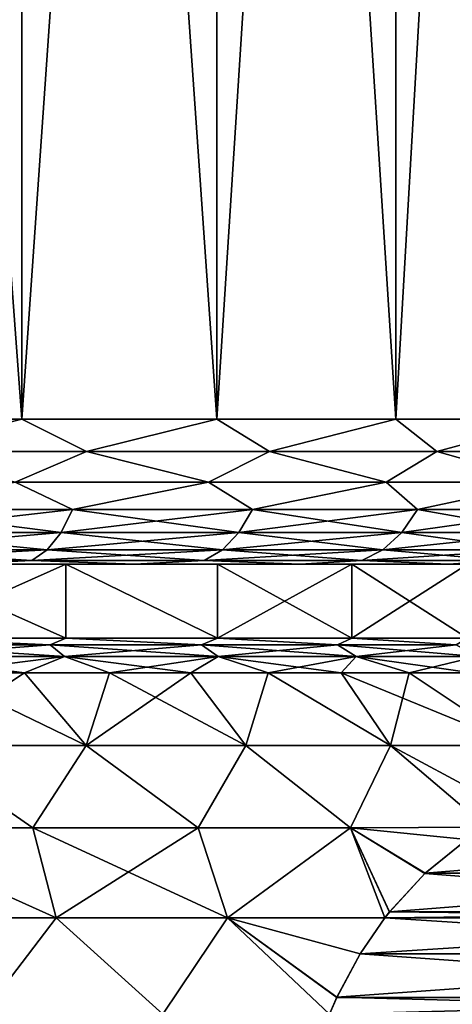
# Model space of a CAD drawing. Header units: metres. Extents: x -92 to 264, y -100 to 50.
# Tile 35 of 256: x -53.97 to -50.99, y 15.46 to 22.26. Entities that reach past the tile are written whole.
import ezdxf

# ---------------------------------------------------------------- set-up
doc = ezdxf.new("R2010")
doc.units = ezdxf.units.M
doc.layers.add('solid_21062050_01', color=7, linetype='CONTINUOUS')

msp = doc.modelspace()

# ---------------------------------------------------------------- linework, layer by layer
at = {"layer": 'solid_21062050_01'}
for points in [[(-55.390205, 38.799999, -12.155223), (-53.958504, 38.799999, -11.510874), (-55.390144, 19.5, -12.155213)], [(-55.390205, 38.799999, 12.155223), (-55.390144, 19.5, 12.155213), (-53.958607, 19.5, 11.510932)], [(-53.958504, 38.799999, 11.510874), (-55.390205, 38.799999, 12.155223), (-53.958607, 19.5, 11.510932)], [(-53.958504, 38.799999, -11.510874), (-53.958607, 19.5, -11.510932), (-55.390144, 19.5, -12.155213)], [(-52.615246, 38.799999, -10.698839), (-52.615166, 19.5, -10.698796), (-53.958607, 19.5, -11.510932)], [(-53.958504, 38.799999, -11.510874), (-52.615246, 38.799999, -10.698839), (-53.958607, 19.5, -11.510932)], [(-53.958504, 38.799999, 11.510874), (-53.958607, 19.5, 11.510932), (-52.615166, 19.5, 10.698796)], [(-52.615246, 38.799999, 10.698839), (-53.958504, 38.799999, 11.510874), (-52.615166, 19.5, 10.698796)], [(-52.615246, 38.799999, -10.698839), (-51.379322, 38.799999, -9.730556), (-52.615166, 19.5, -10.698796)], [(-52.615246, 38.799999, 10.698839), (-52.615166, 19.5, 10.698796), (-51.379414, 19.5, 9.730649)], [(-51.379322, 38.799999, 9.730556), (-52.615246, 38.799999, 10.698839), (-51.379414, 19.5, 9.730649)], [(-51.379322, 38.799999, -9.730556), (-51.379414, 19.5, -9.730649), (-52.615166, 19.5, -10.698796)], [(-50.269444, 38.799999, -8.620677), (-50.269371, 19.5, -8.620608), (-51.379414, 19.5, -9.730649)], [(-51.379322, 38.799999, -9.730556), (-50.269444, 38.799999, -8.620677), (-51.379414, 19.5, -9.730649)], [(-51.379322, 38.799999, 9.730556), (-51.379414, 19.5, 9.730649), (-50.269371, 19.5, 8.620608)], [(-50.269444, 38.799999, 8.620677), (-51.379322, 38.799999, 9.730556), (-50.269371, 19.5, 8.620608)], [(-54.860893, 19.277479, -11.913788), (-55.390144, 19.5, -12.155213), (-53.958607, 19.5, -11.510932)], [(-54.860893, 19.277479, 11.913788), (-53.958607, 19.5, 11.510932), (-55.390144, 19.5, 12.155213)], [(-53.512535, 19.277479, -11.236617), (-54.860893, 19.277479, -11.913788), (-53.958607, 19.5, -11.510932)], [(-54.860893, 19.277479, 11.913788), (-53.512535, 19.277479, 11.236617), (-53.958607, 19.5, 11.510932)], [(-53.512535, 19.277479, -11.236617), (-53.958607, 19.5, -11.510932), (-52.615166, 19.5, -10.698796)], [(-53.512535, 19.277479, 11.236617), (-52.615166, 19.5, 10.698796), (-53.958607, 19.5, 11.510932)], [(-52.251911, 19.277479, -10.407491), (-53.512535, 19.277479, -11.236617), (-52.615166, 19.5, -10.698796)], [(-53.512535, 19.277479, 11.236617), (-52.251911, 19.277479, 10.407491), (-52.615166, 19.5, 10.698796)], [(-52.251911, 19.277479, -10.407491), (-52.615166, 19.5, -10.698796), (-51.379414, 19.5, -9.730649)], [(-52.251911, 19.277479, 10.407491), (-51.379414, 19.5, 9.730649), (-52.615166, 19.5, 10.698796)], [(-51.096066, 19.277479, -9.43762), (-52.251911, 19.277479, -10.407491), (-51.379414, 19.5, -9.730649)], [(-52.251911, 19.277479, 10.407491), (-51.096066, 19.277479, 9.43762), (-51.379414, 19.5, 9.730649)], [(-51.096066, 19.277479, -9.43762), (-51.379414, 19.5, -9.730649), (-50.269371, 19.5, -8.620608)], [(-51.096066, 19.277479, 9.43762), (-50.269371, 19.5, 8.620608), (-51.379414, 19.5, 9.730649)], [(-50.060627, 19.277479, -8.340123), (-51.096066, 19.277479, -9.43762), (-50.269371, 19.5, -8.620608)], [(-51.096066, 19.277479, 9.43762), (-50.060627, 19.277479, 8.340123), (-50.269371, 19.5, 8.620608)], [(-54.004665, 19.065914, 11.423155), (-53.512535, 19.277479, 11.236617), (-54.860893, 19.277479, 11.913788)], [(-54.004665, 19.065914, -11.423155), (-54.860893, 19.277479, -11.913788), (-53.512535, 19.277479, -11.236617)], [(-54.004665, 19.065914, 11.423155), (-52.671471, 19.065914, 10.617209), (-53.512535, 19.277479, 11.236617)], [(-52.671471, 19.065914, -10.617209), (-54.004665, 19.065914, -11.423155), (-53.512535, 19.277479, -11.236617)], [(-52.671471, 19.065914, 10.617209), (-52.251911, 19.277479, 10.407491), (-53.512535, 19.277479, 11.236617)], [(-52.671471, 19.065914, -10.617209), (-53.512535, 19.277479, -11.236617), (-52.251911, 19.277479, -10.407491)], [(-52.671471, 19.065914, 10.617209), (-51.445141, 19.065914, 9.656441), (-52.251911, 19.277479, 10.407491)], [(-51.445141, 19.065914, -9.656441), (-52.671471, 19.065914, -10.617209), (-52.251911, 19.277479, -10.407491)], [(-51.445141, 19.065914, 9.656441), (-51.096066, 19.277479, 9.43762), (-52.251911, 19.277479, 10.407491)], [(-51.445141, 19.065914, -9.656441), (-52.251911, 19.277479, -10.407491), (-51.096066, 19.277479, -9.43762)], [(-51.445141, 19.065914, 9.656441), (-50.343559, 19.065914, 8.55486), (-51.096066, 19.277479, 9.43762)], [(-50.343559, 19.065914, -8.55486), (-51.445141, 19.065914, -9.656441), (-51.096066, 19.277479, -9.43762)], [(-50.343559, 19.065914, 8.55486), (-50.060627, 19.277479, 8.340123), (-51.096066, 19.277479, 9.43762)], [(-50.343559, 19.065914, -8.55486), (-51.096066, 19.277479, -9.43762), (-50.060627, 19.277479, -8.340123)], [(-54.937485, 18.87616, 11.736226), (-53.609222, 18.87616, 11.069148), (-54.004665, 19.065914, 11.423155)], [(-53.609222, 18.87616, -11.069148), (-54.937485, 18.87616, -11.736226), (-54.004665, 19.065914, -11.423155)], [(-53.609222, 18.87616, 11.069148), (-52.671471, 19.065914, 10.617209), (-54.004665, 19.065914, 11.423155)], [(-53.609222, 18.87616, -11.069148), (-54.004665, 19.065914, -11.423155), (-52.671471, 19.065914, -10.617209)], [(-53.609222, 18.87616, 11.069148), (-52.367386, 18.87616, 10.252379), (-52.671471, 19.065914, 10.617209)], [(-52.367386, 18.87616, -10.252379), (-53.609222, 18.87616, -11.069148), (-52.671471, 19.065914, -10.617209)], [(-52.367386, 18.87616, 10.252379), (-51.445141, 19.065914, 9.656441), (-52.671471, 19.065914, 10.617209)], [(-52.367386, 18.87616, -10.252379), (-52.671471, 19.065914, -10.617209), (-51.445141, 19.065914, -9.656441)], [(-52.367386, 18.87616, 10.252379), (-51.228767, 18.87616, 9.296964), (-51.445141, 19.065914, 9.656441)], [(-51.228767, 18.87616, -9.296964), (-52.367386, 18.87616, -10.252379), (-51.445141, 19.065914, -9.656441)], [(-51.228767, 18.87616, 9.296964), (-50.343559, 19.065914, 8.55486), (-51.445141, 19.065914, 9.656441)], [(-51.228767, 18.87616, -9.296964), (-51.445141, 19.065914, -9.656441), (-50.343559, 19.065914, -8.55486)], [(-51.228767, 18.87616, 9.296964), (-50.208763, 18.87616, 8.215823), (-50.343559, 19.065914, 8.55486)], [(-50.208763, 18.87616, -8.215823), (-51.228767, 18.87616, -9.296964), (-50.343559, 19.065914, -8.55486)], [(-55.000301, 18.717749, 11.590609), (-53.688519, 18.717749, 10.931807), (-54.937485, 18.87616, 11.736226)], [(-55.000301, 18.717749, -11.590609), (-54.937485, 18.87616, -11.736226), (-53.609222, 18.87616, -11.069148)], [(-53.688519, 18.717749, -10.931807), (-55.000301, 18.717749, -11.590609), (-53.609222, 18.87616, -11.069148)], [(-53.688519, 18.717749, 10.931807), (-53.609222, 18.87616, 11.069148), (-54.937485, 18.87616, 11.736226)], [(-53.688519, 18.717749, 10.931807), (-52.46209, 18.717749, 10.125172), (-53.609222, 18.87616, 11.069148)], [(-53.688519, 18.717749, -10.931807), (-53.609222, 18.87616, -11.069148), (-52.367386, 18.87616, -10.252379)], [(-52.46209, 18.717749, -10.125172), (-53.688519, 18.717749, -10.931807), (-52.367386, 18.87616, -10.252379)], [(-52.46209, 18.717749, 10.125172), (-52.367386, 18.87616, 10.252379), (-53.609222, 18.87616, 11.069148)], [(-52.46209, 18.717749, 10.125172), (-51.337597, 18.717749, 9.181611), (-52.367386, 18.87616, 10.252379)], [(-52.46209, 18.717749, -10.125172), (-52.367386, 18.87616, -10.252379), (-51.228767, 18.87616, -9.296964)], [(-51.337597, 18.717749, -9.181611), (-52.46209, 18.717749, -10.125172), (-51.228767, 18.87616, -9.296964)], [(-51.337597, 18.717749, 9.181611), (-51.228767, 18.87616, 9.296964), (-52.367386, 18.87616, 10.252379)], [(-51.337597, 18.717749, 9.181611), (-50.33025, 18.717749, 8.113884), (-51.228767, 18.87616, 9.296964)], [(-51.337597, 18.717749, -9.181611), (-51.228767, 18.87616, -9.296964), (-50.208763, 18.87616, -8.215823)], [(-50.33025, 18.717749, -8.113884), (-51.337597, 18.717749, -9.181611), (-50.208763, 18.87616, -8.215823)], [(-50.33025, 18.717749, 8.113884), (-50.208763, 18.87616, 8.215823), (-51.228767, 18.87616, 9.296964)], [(-55.075512, 18.598642, 11.416249), (-53.783463, 18.598642, 10.767359), (-55.000301, 18.717749, 11.590609)], [(-55.075512, 18.598642, -11.416249), (-55.000301, 18.717749, -11.590609), (-53.688519, 18.717749, -10.931807)], [(-53.783463, 18.598642, -10.767359), (-55.075512, 18.598642, -11.416249), (-53.688519, 18.717749, -10.931807)], [(-53.783463, 18.598642, 10.767359), (-53.688519, 18.717749, 10.931807), (-55.000301, 18.717749, 11.590609)], [(-53.783463, 18.598642, 10.767359), (-52.575481, 18.598642, 9.972857), (-53.688519, 18.717749, 10.931807)], [(-53.783463, 18.598642, -10.767359), (-53.688519, 18.717749, -10.931807), (-52.46209, 18.717749, -10.125172)], [(-52.575481, 18.598642, -9.972857), (-53.783463, 18.598642, -10.767359), (-52.46209, 18.717749, -10.125172)], [(-52.575481, 18.598642, 9.972857), (-52.46209, 18.717749, 10.125172), (-53.688519, 18.717749, 10.931807)], [(-52.575481, 18.598642, 9.972857), (-51.467907, 18.598642, 9.043491), (-52.46209, 18.717749, 10.125172)], [(-52.575481, 18.598642, -9.972857), (-52.46209, 18.717749, -10.125172), (-51.337597, 18.717749, -9.181611)], [(-51.467907, 18.598642, -9.043491), (-52.575481, 18.598642, -9.972857), (-51.337597, 18.717749, -9.181611)], [(-51.467907, 18.598642, 9.043491), (-51.337597, 18.717749, 9.181611), (-52.46209, 18.717749, 10.125172)], [(-51.467907, 18.598642, 9.043491), (-50.475712, 18.598642, 7.991827), (-51.337597, 18.717749, 9.181611)], [(-51.467907, 18.598642, -9.043491), (-51.337597, 18.717749, -9.181611), (-50.33025, 18.717749, -8.113884)], [(-50.475712, 18.598642, -7.991827), (-51.467907, 18.598642, -9.043491), (-50.33025, 18.717749, -8.113884)], [(-50.475712, 18.598642, 7.991827), (-50.33025, 18.717749, 8.113884), (-51.337597, 18.717749, 9.181611)], [(-55.15934, 18.524822, 11.221911), (-53.889286, 18.524822, 10.584066), (-55.075512, 18.598642, 11.416249)], [(-55.15934, 18.524822, -11.221911), (-55.075512, 18.598642, -11.416249), (-53.783463, 18.598642, -10.767359)], [(-53.889286, 18.524822, -10.584066), (-55.15934, 18.524822, -11.221911), (-53.783463, 18.598642, -10.767359)], [(-53.889286, 18.524822, 10.584066), (-53.783463, 18.598642, 10.767359), (-55.075512, 18.598642, 11.416249)], [(-53.889286, 18.524822, 10.584066), (-52.70187, 18.524822, 9.80309), (-53.783463, 18.598642, 10.767359)], [(-53.889286, 18.524822, -10.584066), (-53.783463, 18.598642, -10.767359), (-52.575481, 18.598642, -9.972857)], [(-52.70187, 18.524822, -9.80309), (-53.889286, 18.524822, -10.584066), (-52.575481, 18.598642, -9.972857)], [(-52.70187, 18.524822, 9.80309), (-52.575481, 18.598642, 9.972857), (-53.783463, 18.598642, 10.767359)], [(-52.70187, 18.524822, 9.80309), (-51.613148, 18.524822, 8.889544), (-52.575481, 18.598642, 9.972857)], [(-52.70187, 18.524822, -9.80309), (-52.575481, 18.598642, -9.972857), (-51.467907, 18.598642, -9.043491)], [(-51.613148, 18.524822, -8.889544), (-52.70187, 18.524822, -9.80309), (-51.467907, 18.598642, -9.043491)], [(-51.613148, 18.524822, 8.889544), (-51.467907, 18.598642, 9.043491), (-52.575481, 18.598642, 9.972857)], [(-51.613148, 18.524822, 8.889544), (-50.637844, 18.524822, 7.855782), (-51.467907, 18.598642, 9.043491)], [(-51.613148, 18.524822, -8.889544), (-51.467907, 18.598642, -9.043491), (-50.475712, 18.598642, -7.991827)], [(-50.637844, 18.524822, -7.855782), (-51.613148, 18.524822, -8.889544), (-50.475712, 18.598642, -7.991827)], [(-50.637844, 18.524822, 7.855782), (-50.475712, 18.598642, 7.991827), (-51.467907, 18.598642, 9.043491)], [(-57.315285, 18.5, -10.455577), (-54.42173, 18.5, -10.62463), (-53.181202, 18.5, -9.874394)], [(-56.026352, 18.5, -10.036763), (-57.315285, 18.5, -10.455577), (-53.181202, 18.5, -9.874394)], [(-54.799614, 18.5, -9.459537), (-56.026352, 18.5, -10.036763), (-53.181202, 18.5, -9.874394)], [(-56.026352, 18.5, 10.036763), (-53.18119, 18.5, 9.874387), (-54.421719, 18.5, 10.624624)], [(-56.026352, 18.5, 10.036763), (-54.799614, 18.5, 9.459537), (-53.18119, 18.5, 9.874387)], [(-53.889286, 18.524822, -10.584066), (-54.42173, 18.5, -10.62463), (-55.15934, 18.524822, -11.221911)], [(-55.15934, 18.524822, 11.221911), (-54.421719, 18.5, 10.624624), (-53.889286, 18.524822, 10.584066)], [(-54.799614, 18.5, -9.459537), (-53.181202, 18.5, -9.874394), (-52.040382, 18.5, -8.980227)], [(-53.654987, 18.5, -8.733138), (-54.799614, 18.5, -9.459537), (-52.040382, 18.5, -8.980227)], [(-54.799614, 18.5, 9.459537), (-52.040371, 18.5, 8.980218), (-53.18119, 18.5, 9.874387)], [(-54.799614, 18.5, 9.459537), (-53.654987, 18.5, 8.733138), (-52.040371, 18.5, 8.980218)], [(-54.799583, 17.988836, -9.459522), (-54.799614, 18.5, -9.459537), (-53.654987, 18.5, -8.733138)], [(-53.654999, 17.988836, 8.733146), (-53.654987, 18.5, 8.733138), (-54.799614, 18.5, 9.459537)], [(-54.799583, 17.988836, 9.459522), (-53.654999, 17.988836, 8.733146), (-54.799614, 18.5, 9.459537)], [(-53.654999, 17.988836, -8.733146), (-54.799583, 17.988836, -9.459522), (-53.654987, 18.5, -8.733138)], [(-53.889286, 18.524822, -10.584066), (-53.181202, 18.5, -9.874394), (-54.42173, 18.5, -10.62463)], [(-53.889286, 18.524822, 10.584066), (-54.421719, 18.5, 10.624624), (-53.18119, 18.5, 9.874387)], [(-52.70187, 18.524822, -9.80309), (-53.181202, 18.5, -9.874394), (-53.889286, 18.524822, -10.584066)], [(-53.889286, 18.524822, 10.584066), (-53.18119, 18.5, 9.874387), (-52.70187, 18.524822, 9.80309)], [(-52.610477, 17.988836, -7.869043), (-53.654999, 17.988836, -8.733146), (-53.654987, 18.5, -8.733138)], [(-53.654999, 17.988836, 8.733146), (-52.610477, 17.988836, 7.869043), (-53.654987, 18.5, 8.733138)], [(-53.654987, 18.5, -8.733138), (-52.040382, 18.5, -8.980227), (-51.015675, 18.5, -7.954971)], [(-52.610382, 18.5, -7.86892), (-53.654987, 18.5, -8.733138), (-51.015675, 18.5, -7.954971)], [(-53.654987, 18.5, 8.733138), (-51.015663, 18.5, 7.954961), (-52.040371, 18.5, 8.980218)], [(-53.654987, 18.5, 8.733138), (-52.610382, 18.5, 7.86892), (-51.015663, 18.5, 7.954961)], [(-52.610477, 17.988836, -7.869043), (-53.654987, 18.5, -8.733138), (-52.610382, 18.5, -7.86892)], [(-52.610477, 17.988836, 7.869043), (-52.610382, 18.5, 7.86892), (-53.654987, 18.5, 8.733138)], [(-52.70187, 18.524822, -9.80309), (-52.040382, 18.5, -8.980227), (-53.181202, 18.5, -9.874394)], [(-52.70187, 18.524822, 9.80309), (-53.18119, 18.5, 9.874387), (-52.040371, 18.5, 8.980218)], [(-51.613148, 18.524822, -8.889544), (-52.040382, 18.5, -8.980227), (-52.70187, 18.524822, -9.80309)], [(-52.70187, 18.524822, 9.80309), (-52.040371, 18.5, 8.980218), (-51.613148, 18.524822, 8.889544)], [(-52.610477, 17.988836, -7.869043), (-52.610382, 18.5, -7.86892), (-51.682655, 18.5, -6.881029)], [(-51.682491, 17.988836, -6.88084), (-52.610477, 17.988836, -7.869043), (-51.682655, 18.5, -6.881029)], [(-52.610477, 17.988836, 7.869043), (-51.682491, 17.988836, 6.88084), (-52.610382, 18.5, 7.86892)], [(-52.610382, 18.5, -7.86892), (-51.015675, 18.5, -7.954971), (-50.121964, 18.5, -6.813539)], [(-51.682655, 18.5, -6.881029), (-52.610382, 18.5, -7.86892), (-50.121964, 18.5, -6.813539)], [(-52.610382, 18.5, 7.86892), (-51.682655, 18.5, 6.881029), (-51.015663, 18.5, 7.954961)], [(-51.682491, 17.988836, 6.88084), (-51.682655, 18.5, 6.881029), (-52.610382, 18.5, 7.86892)], [(-51.613148, 18.524822, -8.889544), (-51.015675, 18.5, -7.954971), (-52.040382, 18.5, -8.980227)], [(-51.613148, 18.524822, 8.889544), (-52.040371, 18.5, 8.980218), (-51.015663, 18.5, 7.954961)], [(-50.88567, 18.5, -5.784099), (-51.682655, 18.5, -6.881029), (-50.121964, 18.5, -6.813539)], [(-51.682655, 18.5, 6.881029), (-50.121956, 18.5, 6.813528), (-51.015663, 18.5, 7.954961)], [(-51.682655, 18.5, 6.881029), (-50.88567, 18.5, 5.784099), (-50.121956, 18.5, 6.813528)], [(-51.682491, 17.988836, -6.88084), (-51.682655, 18.5, -6.881029), (-50.88567, 18.5, -5.784099)], [(-50.885681, 17.988836, 5.784122), (-50.88567, 18.5, 5.784099), (-51.682655, 18.5, 6.881029)], [(-51.682491, 17.988836, 6.88084), (-50.885681, 17.988836, 5.784122), (-51.682655, 18.5, 6.881029)], [(-50.885681, 17.988836, -5.784122), (-51.682491, 17.988836, -6.88084), (-50.88567, 18.5, -5.784099)], [(-50.637844, 18.524822, -7.855782), (-51.015675, 18.5, -7.954971), (-51.613148, 18.524822, -8.889544)], [(-51.613148, 18.524822, 8.889544), (-51.015663, 18.5, 7.954961), (-50.637844, 18.524822, 7.855782)], [(-50.637844, 18.524822, -7.855782), (-50.121964, 18.5, -6.813539), (-51.015675, 18.5, -7.954971)], [(-50.637844, 18.524822, 7.855782), (-51.015663, 18.5, 7.954961), (-50.121956, 18.5, 6.813528)], [(-53.762852, 17.94261, -9.036072), (-54.897503, 17.94261, -9.721993), (-54.799583, 17.988836, -9.459522)], [(-54.897503, 17.94261, 9.721993), (-53.762852, 17.94261, 9.036072), (-54.799583, 17.988836, 9.459522)], [(-54.817066, 17.861958, -9.875254), (-54.897503, 17.94261, -9.721993), (-53.762852, 17.94261, -9.036072)], [(-53.664524, 17.861958, 9.178519), (-53.762852, 17.94261, 9.036072), (-54.897503, 17.94261, 9.721993)], [(-53.664524, 17.861958, 9.178519), (-54.897503, 17.94261, 9.721993), (-54.817066, 17.861958, 9.875254)], [(-54.817066, 17.861958, -9.875254), (-53.762852, 17.94261, -9.036072), (-53.664524, 17.861958, -9.178519)], [(-53.762852, 17.94261, -9.036072), (-54.799583, 17.988836, -9.459522), (-53.654999, 17.988836, -8.733146)], [(-53.762852, 17.94261, 9.036072), (-53.654999, 17.988836, 8.733146), (-54.799583, 17.988836, 9.459522)], [(-52.719147, 17.94261, -8.218383), (-53.762852, 17.94261, -9.036072), (-53.654999, 17.988836, -8.733146)], [(-53.762852, 17.94261, 9.036072), (-52.719147, 17.94261, 8.218383), (-53.654999, 17.988836, 8.733146)], [(-53.664524, 17.861958, -9.178519), (-53.762852, 17.94261, -9.036072), (-52.719147, 17.94261, -8.218383)], [(-52.60437, 17.861958, 8.34794), (-52.719147, 17.94261, 8.218383), (-53.762852, 17.94261, 9.036072)], [(-52.60437, 17.861958, 8.34794), (-53.762852, 17.94261, 9.036072), (-53.664524, 17.861958, 9.178519)], [(-53.664524, 17.861958, -9.178519), (-52.719147, 17.94261, -8.218383), (-52.60437, 17.861958, -8.34794)], [(-52.719147, 17.94261, -8.218383), (-53.654999, 17.988836, -8.733146), (-52.610477, 17.988836, -7.869043)], [(-52.719147, 17.94261, 8.218383), (-52.610477, 17.988836, 7.869043), (-53.654999, 17.988836, 8.733146)], [(-51.781616, 17.94261, -7.280852), (-52.719147, 17.94261, -8.218383), (-52.610477, 17.988836, -7.869043)], [(-52.719147, 17.94261, 8.218383), (-51.781616, 17.94261, 7.280852), (-52.610477, 17.988836, 7.869043)], [(-52.60437, 17.861958, -8.34794), (-52.719147, 17.94261, -8.218383), (-51.781616, 17.94261, -7.280852)], [(-51.652061, 17.861958, 7.395629), (-51.781616, 17.94261, 7.280852), (-52.719147, 17.94261, 8.218383)], [(-51.652061, 17.861958, 7.395629), (-52.719147, 17.94261, 8.218383), (-52.60437, 17.861958, 8.34794)], [(-51.781616, 17.94261, -7.280852), (-52.610477, 17.988836, -7.869043), (-51.682491, 17.988836, -6.88084)], [(-51.781616, 17.94261, 7.280852), (-51.682491, 17.988836, 6.88084), (-52.610477, 17.988836, 7.869043)], [(-52.60437, 17.861958, -8.34794), (-51.781616, 17.94261, -7.280852), (-51.652061, 17.861958, -7.395629)], [(-50.963928, 17.94261, -6.23715), (-51.781616, 17.94261, -7.280852), (-51.682491, 17.988836, -6.88084)], [(-51.781616, 17.94261, 7.280852), (-50.963928, 17.94261, 6.23715), (-51.682491, 17.988836, 6.88084)], [(-51.652061, 17.861958, -7.395629), (-51.781616, 17.94261, -7.280852), (-50.963928, 17.94261, -6.23715)], [(-50.82148, 17.861958, 6.335474), (-50.963928, 17.94261, 6.23715), (-51.781616, 17.94261, 7.280852)], [(-50.82148, 17.861958, 6.335474), (-51.781616, 17.94261, 7.280852), (-51.652061, 17.861958, 7.395629)], [(-50.963928, 17.94261, -6.23715), (-51.682491, 17.988836, -6.88084), (-50.885681, 17.988836, -5.784122)], [(-50.963928, 17.94261, 6.23715), (-50.885681, 17.988836, 5.784122), (-51.682491, 17.988836, 6.88084)], [(-51.652061, 17.861958, -7.395629), (-50.963928, 17.94261, -6.23715), (-50.82148, 17.861958, -6.335474)], [(-54.817066, 17.861958, 9.875254), (-54.552723, 17.75, 9.908567), (-53.941307, 17.75, 9.546978)], [(-53.664524, 17.861958, 9.178519), (-54.817066, 17.861958, 9.875254), (-53.941307, 17.75, 9.546978)], [(-54.817066, 17.861958, -9.875254), (-53.664524, 17.861958, -9.178519), (-54.552723, 17.75, -9.908567)], [(-53.664524, 17.861958, -9.178519), (-53.941307, 17.75, -9.546978), (-54.552723, 17.75, -9.908567)], [(-53.664524, 17.861958, 9.178519), (-53.941307, 17.75, 9.546978), (-53.353802, 17.75, 9.147709)], [(-53.664524, 17.861958, -9.178519), (-53.353802, 17.75, -9.147709), (-53.941307, 17.75, -9.546978)], [(-53.664524, 17.861958, 9.178519), (-53.353802, 17.75, 9.147709), (-52.792526, 17.75, 8.712337)], [(-52.60437, 17.861958, 8.34794), (-53.664524, 17.861958, 9.178519), (-52.792526, 17.75, 8.712337)], [(-53.664524, 17.861958, -9.178519), (-52.60437, 17.861958, -8.34794), (-53.353802, 17.75, -9.147709)], [(-52.60437, 17.861958, -8.34794), (-52.792526, 17.75, -8.712337), (-53.353802, 17.75, -9.147709)], [(-52.60437, 17.861958, 8.34794), (-52.792526, 17.75, 8.712337), (-52.259689, 17.75, 8.242581)], [(-52.60437, 17.861958, -8.34794), (-52.259693, 17.75, -8.242581), (-52.792526, 17.75, -8.712337)], [(-52.60437, 17.861958, 8.34794), (-52.259689, 17.75, 8.242581), (-51.757408, 17.75, 7.740296)], [(-51.652061, 17.861958, 7.395629), (-52.60437, 17.861958, 8.34794), (-51.757408, 17.75, 7.740296)], [(-52.60437, 17.861958, -8.34794), (-51.652061, 17.861958, -7.395629), (-52.259693, 17.75, -8.242581)], [(-51.652061, 17.861958, -7.395629), (-51.757408, 17.75, -7.740296), (-52.259693, 17.75, -8.242581)], [(-51.652061, 17.861958, 7.395629), (-51.757408, 17.75, 7.740296), (-51.287655, 17.75, 7.207465)], [(-51.652061, 17.861958, -7.395629), (-51.287655, 17.75, -7.207465), (-51.757408, 17.75, -7.740296)], [(-51.652061, 17.861958, 7.395629), (-51.287655, 17.75, 7.207465), (-50.852287, 17.75, 6.646191)], [(-50.82148, 17.861958, 6.335474), (-51.652061, 17.861958, 7.395629), (-50.852287, 17.75, 6.646191)], [(-51.652061, 17.861958, -7.395629), (-50.82148, 17.861958, -6.335474), (-51.287655, 17.75, -7.207465)], [(-50.82148, 17.861958, -6.335474), (-50.852287, 17.75, -6.646191), (-51.287655, 17.75, -7.207465)], [(-54.552723, 17.75, 9.908567), (-54.70388, 17.248857, 10.545444), (-53.515438, 17.248857, 9.859298)], [(-53.941307, 17.75, -9.546978), (-53.515438, 17.248857, -9.859298), (-54.70388, 17.248857, -10.545444)], [(-54.552723, 17.75, -9.908567), (-53.941307, 17.75, -9.546978), (-54.70388, 17.248857, -10.545444)], [(-53.941307, 17.75, 9.546978), (-54.552723, 17.75, 9.908567), (-53.515438, 17.248857, 9.859298)], [(-53.353802, 17.75, 9.147709), (-53.941307, 17.75, 9.546978), (-53.515438, 17.248857, 9.859298)], [(-53.941307, 17.75, -9.546978), (-53.353802, 17.75, -9.147709), (-53.515438, 17.248857, -9.859298)], [(-53.353802, 17.75, 9.147709), (-53.515438, 17.248857, 9.859298), (-52.414688, 17.248857, 9.039821)], [(-52.792526, 17.75, -8.712337), (-52.414688, 17.248857, -9.039821), (-53.515438, 17.248857, -9.859298)], [(-53.353802, 17.75, -9.147709), (-52.792526, 17.75, -8.712337), (-53.515438, 17.248857, -9.859298)], [(-52.792526, 17.75, 8.712337), (-53.353802, 17.75, 9.147709), (-52.414688, 17.248857, 9.039821)], [(-52.259689, 17.75, 8.242581), (-52.792526, 17.75, 8.712337), (-52.414688, 17.248857, 9.039821)], [(-52.792526, 17.75, -8.712337), (-52.259693, 17.75, -8.242581), (-52.414688, 17.248857, -9.039821)], [(-52.259689, 17.75, 8.242581), (-52.414688, 17.248857, 9.039821), (-51.416519, 17.248857, 8.098096)], [(-52.259693, 17.75, -8.242581), (-51.416519, 17.248857, -8.098096), (-52.414688, 17.248857, -9.039821)], [(-52.259693, 17.75, -8.242581), (-51.757408, 17.75, -7.740296), (-51.416519, 17.248857, -8.098096)], [(-51.757408, 17.75, 7.740296), (-52.259689, 17.75, 8.242581), (-51.416519, 17.248857, 8.098096)], [(-51.757408, 17.75, 7.740296), (-51.416519, 17.248857, 8.098096), (-50.534428, 17.248857, 7.046858)], [(-51.287655, 17.75, 7.207465), (-51.757408, 17.75, 7.740296), (-50.534428, 17.248857, 7.046858)], [(-51.757408, 17.75, -7.740296), (-51.287655, 17.75, -7.207465), (-51.416519, 17.248857, -8.098096)], [(-51.287655, 17.75, -7.207465), (-50.534428, 17.248857, -7.046858), (-51.416519, 17.248857, -8.098096)], [(-50.852287, 17.75, 6.646191), (-51.287655, 17.75, 7.207465), (-50.534428, 17.248857, 7.046858)], [(-51.287655, 17.75, -7.207465), (-50.852287, 17.75, -6.646191), (-50.534428, 17.248857, -7.046858)], [(-55.101013, 16.68045, 11.19589), (-53.883774, 16.68045, 10.580162), (-54.70388, 17.248857, 10.545444)], [(-53.883789, 16.68045, -10.58017), (-55.101002, 16.68045, -11.195886), (-54.70388, 17.248857, -10.545444)], [(-53.883774, 16.68045, 10.580162), (-53.515438, 17.248857, 9.859298), (-54.70388, 17.248857, 10.545444)], [(-53.883789, 16.68045, -10.58017), (-54.70388, 17.248857, -10.545444), (-53.515438, 17.248857, -9.859298)], [(-52.742775, 16.68045, -9.832635), (-53.883789, 16.68045, -10.58017), (-53.515438, 17.248857, -9.859298)], [(-53.883774, 16.68045, 10.580162), (-52.742741, 16.68045, 9.83261), (-53.515438, 17.248857, 9.859298)], [(-52.742741, 16.68045, 9.83261), (-52.414688, 17.248857, 9.039821), (-53.515438, 17.248857, 9.859298)], [(-52.742775, 16.68045, -9.832635), (-53.515438, 17.248857, -9.859298), (-52.414688, 17.248857, -9.039821)], [(-51.692181, 16.68045, -8.962597), (-52.742775, 16.68045, -9.832635), (-52.414688, 17.248857, -9.039821)], [(-52.742741, 16.68045, 9.83261), (-51.692127, 16.68045, 8.96255), (-52.414688, 17.248857, 9.039821)], [(-51.692127, 16.68045, 8.96255), (-51.416519, 17.248857, 8.098096), (-52.414688, 17.248857, 9.039821)], [(-51.692181, 16.68045, -8.962597), (-52.414688, 17.248857, -9.039821), (-51.416519, 17.248857, -8.098096)], [(-50.754887, 16.68589, -7.986993), (-51.692181, 16.68045, -8.962597), (-51.416519, 17.248857, -8.098096)], [(-51.692127, 16.68045, 8.96255), (-50.754929, 16.685863, 7.987066), (-51.416519, 17.248857, 8.098096)], [(-50.560783, 16.788128, 7.650795), (-50.534428, 17.248857, 7.046858), (-51.416519, 17.248857, 8.098096)], [(-50.754929, 16.685863, 7.987066), (-50.560783, 16.788128, 7.650795), (-51.416519, 17.248857, 8.098096)], [(-50.754887, 16.68589, -7.986993), (-51.416519, 17.248857, -8.098096), (-50.534428, 17.248857, -7.046858)], [(-53.722115, 16.058477, 10.874583), (-53.883774, 16.68045, 10.580162), (-55.101013, 16.68045, 11.19589)], [(-54.984356, 16.058477, 11.511374), (-53.722115, 16.058477, 10.874583), (-55.101013, 16.68045, 11.19589)], [(-53.722054, 16.058477, -10.874546), (-55.101002, 16.68045, -11.195886), (-53.883789, 16.68045, -10.58017)], [(-54.984344, 16.058477, -11.511367), (-55.101002, 16.68045, -11.195886), (-53.722054, 16.058477, -10.874546)], [(-53.722054, 16.058477, -10.874546), (-53.883789, 16.68045, -10.58017), (-52.742775, 16.68045, -9.832635)], [(-52.539459, 16.058477, 10.099936), (-52.742741, 16.68045, 9.83261), (-53.883774, 16.68045, 10.580162)], [(-53.722115, 16.058477, 10.874583), (-52.539459, 16.058477, 10.099936), (-53.883774, 16.68045, 10.580162)], [(-53.722054, 16.058477, -10.874546), (-52.742775, 16.68045, -9.832635), (-52.539352, 16.058477, -10.099857)], [(-52.539352, 16.058477, -10.099857), (-52.742775, 16.68045, -9.832635), (-51.692181, 16.68045, -8.962597)], [(-52.539459, 16.058477, 10.099936), (-51.692127, 16.68045, 8.96255), (-52.742741, 16.68045, 9.83261)], [(-52.539459, 16.058477, 10.099936), (-51.455692, 16.059238, 9.200825), (-51.692127, 16.68045, 8.96255)], [(-52.539352, 16.058477, -10.099857), (-51.692181, 16.68045, -8.962597), (-51.455658, 16.059288, -9.200764)], [(-50.888866, 16.600456, -8.21905), (-51.692181, 16.68045, -8.962597), (-50.754887, 16.68589, -7.986993)], [(-51.422688, 16.101196, -9.14366), (-51.455658, 16.059288, -9.200764), (-51.692181, 16.68045, -8.962597)], [(-51.177273, 16.367701, -8.718589), (-51.422688, 16.101196, -9.14366), (-51.692181, 16.68045, -8.962597)], [(-50.888866, 16.600456, -8.21905), (-51.177273, 16.367701, -8.718589), (-51.692181, 16.68045, -8.962597)], [(-50.890228, 16.599525, 8.221414), (-50.754929, 16.685863, 7.987066), (-51.692127, 16.68045, 8.96255)], [(-51.178509, 16.366537, 8.720728), (-50.890228, 16.599525, 8.221414), (-51.692127, 16.68045, 8.96255)], [(-51.423843, 16.099745, 9.145663), (-51.178509, 16.366537, 8.720728), (-51.692127, 16.68045, 8.96255)], [(-51.455692, 16.059238, 9.200825), (-51.423843, 16.099745, 9.145663), (-51.692127, 16.68045, 8.96255)], [(-48.037079, 16.366722, 3.279615), (-50.890228, 16.599525, 8.221414), (-51.178509, 16.366537, 8.720728)], [(-48.326015, 16.600109, -3.780067), (-51.177273, 16.367701, -8.718589), (-50.888866, 16.600456, -8.21905)], [(-48.037605, 16.367218, -3.280527), (-51.177273, 16.367701, -8.718589), (-48.326015, 16.600109, -3.780067)], [(-47.791897, 16.100187, 2.854944), (-51.178509, 16.366537, 8.720728), (-51.423843, 16.099745, 9.145663)], [(-48.037605, 16.367218, -3.280527), (-51.422688, 16.101196, -9.14366), (-51.177273, 16.367701, -8.718589)], [(-48.037605, 16.367218, -3.280527), (-47.792255, 16.100637, -2.855567), (-51.422688, 16.101196, -9.14366)], [(-48.037079, 16.366722, 3.279615), (-51.178509, 16.366537, 8.720728), (-47.791897, 16.100187, 2.854944)], [(-47.791897, 16.100187, 2.854944), (-51.423843, 16.099745, 9.145663), (-51.455692, 16.059238, 9.200825)], [(-47.791897, 16.100187, 2.854944), (-51.455692, 16.059238, 9.200825), (-47.75972, 16.059265, 2.799211)], [(-47.759724, 16.059273, -2.799218), (-51.455658, 16.059288, -9.200764), (-51.422688, 16.101196, -9.14366)], [(-47.792255, 16.100637, -2.855567), (-47.759724, 16.059273, -2.799218), (-51.422688, 16.101196, -9.14366)], [(-54.229538, 15.395366, 11.427), (-53.722115, 16.058477, 10.874583), (-54.984356, 16.058477, 11.511374)], [(-54.984344, 16.058477, -11.511367), (-53.722054, 16.058477, -10.874546), (-54.229515, 15.395366, -11.426988)], [(-54.229538, 15.395366, 11.427), (-52.986088, 15.395366, 10.708856), (-53.722115, 16.058477, 10.874583)], [(-53.722054, 16.058477, -10.874546), (-52.986061, 15.395366, -10.708838), (-54.229515, 15.395366, -11.426988)], [(-52.986088, 15.395366, 10.708856), (-52.539459, 16.058477, 10.099936), (-53.722115, 16.058477, 10.874583)], [(-53.722054, 16.058477, -10.874546), (-52.539352, 16.058477, -10.099857), (-52.986061, 15.395366, -10.708838)], [(-52.986088, 15.395366, 10.708856), (-51.836933, 15.39483, 9.861155), (-52.539459, 16.058477, 10.099936)], [(-52.539352, 16.058477, -10.099857), (-51.836926, 15.394852, -9.861141), (-52.986061, 15.395366, -10.708838)], [(-51.625954, 15.810535, 9.495724), (-51.455692, 16.059238, 9.200825), (-52.539459, 16.058477, 10.099936)], [(-51.786263, 15.510169, 9.773393), (-51.625954, 15.810535, 9.495724), (-52.539459, 16.058477, 10.099936)], [(-51.836933, 15.39483, 9.861155), (-51.786263, 15.510169, 9.773393), (-52.539459, 16.058477, 10.099936)], [(-52.539352, 16.058477, -10.099857), (-51.455658, 16.059288, -9.200764), (-51.625111, 15.811914, -9.494267)], [(-52.539352, 16.058477, -10.099857), (-51.785751, 15.511277, -9.772505), (-51.836926, 15.394852, -9.861141)], [(-52.539352, 16.058477, -10.099857), (-51.625111, 15.811914, -9.494267), (-51.785751, 15.511277, -9.772505)], [(-47.75972, 16.059265, 2.799211), (-51.455692, 16.059238, 9.200825), (-51.625954, 15.810535, 9.495724)], [(-47.75972, 16.059265, 2.799211), (-51.625954, 15.810535, 9.495724), (-47.589733, 15.811022, 2.50479)], [(-47.589962, 15.811393, -2.505181), (-51.625111, 15.811914, -9.494267), (-51.455658, 16.059288, -9.200764)], [(-47.589962, 15.811393, -2.505181), (-51.455658, 16.059288, -9.200764), (-47.759724, 16.059273, -2.799218)], [(-47.429333, 15.510616, 2.226966), (-51.625954, 15.810535, 9.495724), (-51.786263, 15.510169, 9.773393)], [(-47.589962, 15.811393, -2.505181), (-51.785751, 15.511277, -9.772505), (-51.625111, 15.811914, -9.494267)], [(-47.589962, 15.811393, -2.505181), (-47.429474, 15.510923, -2.227213), (-51.785751, 15.511277, -9.772505)], [(-47.589733, 15.811022, 2.50479), (-51.625954, 15.810535, 9.495724), (-47.429333, 15.510616, 2.226966)], [(-47.429333, 15.510616, 2.226966), (-51.786263, 15.510169, 9.773393), (-51.836933, 15.39483, 9.861155)], [(-47.429333, 15.510616, 2.226966), (-51.836933, 15.39483, 9.861155), (-47.378464, 15.394851, 2.13886)], [(-47.378464, 15.394849, -2.138858), (-51.836926, 15.394852, -9.861141), (-51.785751, 15.511277, -9.772505)], [(-47.429474, 15.510923, -2.227213), (-47.378464, 15.394849, -2.138858), (-51.785751, 15.511277, -9.772505)]]:
    msp.add_3dface(points, dxfattribs=at)

doc.saveas('drawing.dxf')
